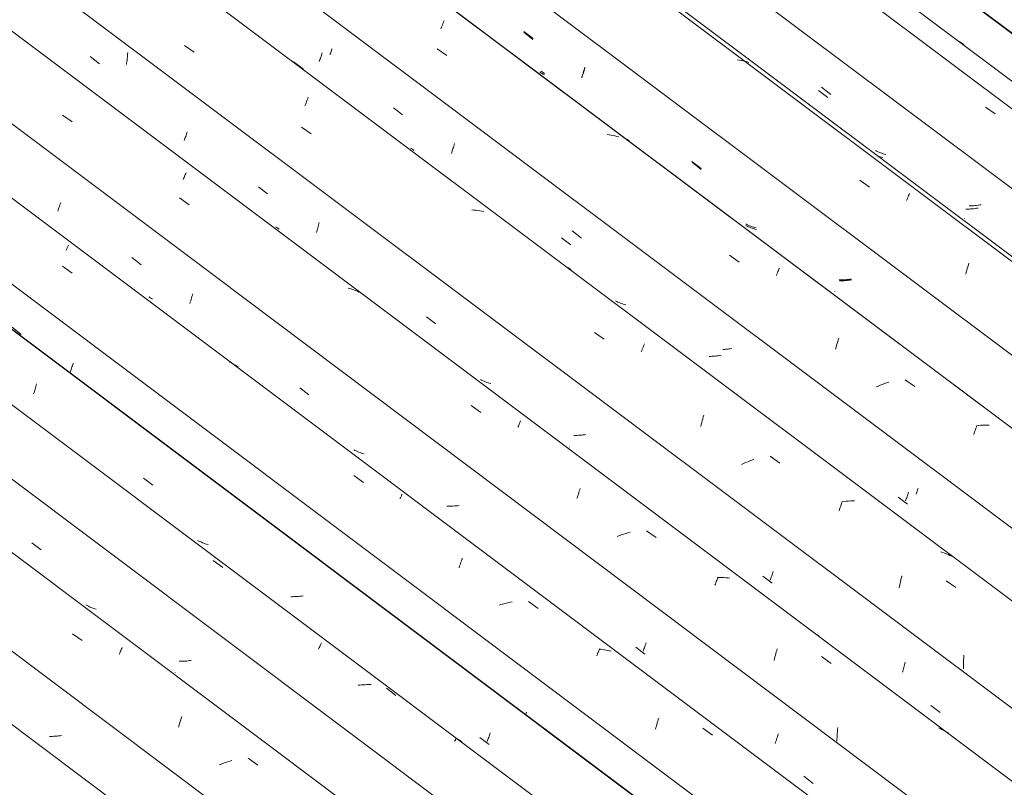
# Model space of a CAD drawing. Header units: millimetres. Extents: x 6528 to 21779, y 617 to 11154.
# Tile 62 of 106: x 15160 to 16143, y 5868 to 6635. Entities that reach past the tile are written whole.
import ezdxf

# ---------------------------------------------------------------- set-up
doc = ezdxf.new("R2010")
doc.units = ezdxf.units.MM
doc.layers.add('A-GLAZ-CWMG', color=7, linetype='Continuous', lineweight=5)

# ---------------------------------------------------------------- blocks, each defined once
blk = doc.blocks.new('FP_63-ISO_02')
at = {"layer": 'A-GLAZ-CWMG', "color": 9, "true_color": 0xc0c0c0}
for p, q in [((15152.4, 6327.57), (15161.62, 6320.41)), ((15210.35, 6281.9), (15210.73, 6283.02)), ((15210.73, 6283.02), (15211.1, 6284.17)), ((15211.1, 6284.17), (15211.47, 6285.35)), ((15211.47, 6285.35), (15211.84, 6286.56)), ((15211.84, 6286.56), (15212.2, 6287.8)), ((15212.2, 6287.8), (15212.56, 6289.05)), ((15212.56, 6289.05), (15212.92, 6290.34)), ((15212.92, 6290.34), (15213.26, 6291.64)), ((15665.34, 5940.64), (15665.73, 5941.81)), ((15665.73, 5941.81), (15666.11, 5943))]:
    blk.add_line(p, q, dxfattribs=at)
blk = doc.blocks.new('FP_64-ISO_02')
at = {"layer": 'A-GLAZ-CWMG'}
blk.add_line((17055.9, 5027.73), (13731.04, 7523.22), dxfattribs=at)
at = {"layer": 'A-GLAZ-CWMG', "color": 9, "true_color": 0xc0c0c0}
for p, q in [((15206.41, 6404.39), (15206.8, 6405.26)), ((15206.8, 6405.26), (15207.17, 6406.08)), ((15207.17, 6406.08), (15207.53, 6406.86)), ((15207.53, 6406.86), (15207.88, 6407.6)), ((15207.88, 6407.6), (15208.2, 6408.29)), ((15208.2, 6408.29), (15208.51, 6408.94)), ((15208.51, 6408.94), (15208.8, 6409.55)), ((15202.81, 6388.41), (15212.41, 6381.53)), ((15371.06, 6291.92), (15369.59, 6292.64)), ((15372.51, 6291.16), (15371.06, 6291.92)), ((15373.93, 6290.35), (15372.51, 6291.16)), ((15375.32, 6289.5), (15373.93, 6290.35)), ((15376.68, 6288.6), (15375.32, 6289.5)), ((15378.01, 6287.66), (15376.68, 6288.6)), ((15493.56, 6179.41), (15503.15, 6172.49)), ((15539.67, 6156.21), (15540.04, 6157)), ((15540.04, 6157), (15540.38, 6157.75)), ((15540.38, 6157.75), (15540.71, 6158.46)), ((15540.71, 6158.46), (15541.03, 6159.12)), ((15541.03, 6159.12), (15541.32, 6159.74)), ((15541.32, 6159.74), (15541.59, 6160.32)), ((15541.59, 6160.32), (15541.84, 6160.85)), ((15601.09, 6094.05), (15601.57, 6095.31)), ((15601.57, 6095.31), (15602.04, 6096.53)), ((15598.67, 6087.2), (15599.15, 6088.64)), ((15599.15, 6088.64), (15599.64, 6090.04)), ((15599.64, 6090.04), (15600.12, 6091.41)), ((15600.12, 6091.41), (15600.6, 6092.75)), ((15600.6, 6092.75), (15601.09, 6094.05)), ((15640.54, 6050.35), (15638.7, 6049.77)), ((15642.38, 6050.91), (15640.54, 6050.35)), ((15644.23, 6051.42), (15642.38, 6050.91)), ((15646.08, 6051.91), (15644.23, 6051.42)), ((15647.93, 6052.36), (15646.08, 6051.91)), ((15649.78, 6052.77), (15647.93, 6052.36)), ((15651.64, 6053.15), (15649.78, 6052.77)), ((15667.92, 6053.43), (15677.51, 6046.48)), ((15736.09, 5999.2), (15736.55, 6000.3)), ((15736.55, 6000.3), (15737, 6001.36)), ((15737, 6001.36), (15737.43, 6002.38)), ((15737.43, 6002.38), (15737.86, 6003.36)), ((15737.86, 6003.36), (15738.27, 6004.3)), ((15738.27, 6004.3), (15738.67, 6005.2)), ((15740.38, 6005.74), (15738.63, 6005.91)), ((15738.67, 6005.2), (15739.06, 6006.05)), ((15742.11, 6005.53), (15740.38, 6005.74)), ((15743.82, 6005.27), (15742.11, 6005.53)), ((15745.51, 6004.97), (15743.82, 6005.27)), ((15747.18, 6004.62), (15745.51, 6004.97)), ((15748.84, 6004.22), (15747.18, 6004.62)), ((15750.47, 6003.78), (15748.84, 6004.22)), ((15795.23, 5927.4), (15795.68, 5929.03)), ((15795.68, 5929.03), (15796.13, 5930.63)), ((15796.13, 5930.63), (15796.59, 5932.21)), ((15796.59, 5932.21), (15797.06, 5933.75)), ((15797.06, 5933.75), (15797.53, 5935.27)), ((15797.53, 5935.27), (15798.01, 5936.75)), ((15794.8, 5925.74), (15795.23, 5927.4)), ((15842.18, 5926.98), (15851.76, 5920.01))]:
    blk.add_line(p, q, dxfattribs=at)
blk = doc.blocks.new('FP_65-ISO_02')
at = {"layer": 'A-GLAZ-CWMG', "color": 9, "true_color": 0xc0c0c0}
for p, q in [((15199.66, 6448.2), (15200.1, 6449.46)), ((15200.1, 6449.46), (15200.53, 6450.75)), ((15200.53, 6450.75), (15200.96, 6452.08)), ((15197.96, 6443.56), (15198.38, 6444.66)), ((15198.38, 6444.66), (15198.8, 6445.8)), ((15198.8, 6445.8), (15199.23, 6446.98)), ((15199.23, 6446.98), (15199.66, 6448.2)), ((15271.93, 6397.06), (15281.15, 6389.9)), ((15332.4, 6359.55), (15332.81, 6361.03)), ((15290.37, 6357.03), (15289.23, 6357.83)), ((15291.52, 6356.26), (15290.37, 6357.03)), ((15292.7, 6355.52), (15291.52, 6356.26)), ((15329.85, 6351.38), (15330.29, 6352.66)), ((15330.29, 6352.66), (15330.72, 6353.97)), ((15330.72, 6353.97), (15331.15, 6355.32)), ((15331.15, 6355.32), (15331.57, 6356.7)), ((15331.57, 6356.7), (15331.99, 6358.11)), ((15331.99, 6358.11), (15332.4, 6359.55)), ((15439.61, 6267.09), (15448.83, 6259.95)), ((15494.7, 6204.49), (15493.47, 6205.15)), ((15495.95, 6203.87), (15494.7, 6204.49)), ((15497.22, 6203.29), (15495.95, 6203.87)), ((15498.51, 6202.73), (15497.22, 6203.29)), ((15499.82, 6202.21), (15498.51, 6202.73)), ((15501.15, 6201.73), (15499.82, 6202.21)), ((15502.49, 6201.28), (15501.15, 6201.73)), ((15503.85, 6200.86), (15502.49, 6201.28)), ((15588.04, 6148.64), (15586.53, 6148.66)), ((15589.55, 6148.66), (15588.04, 6148.64)), ((15591.06, 6148.71), (15589.55, 6148.66)), ((15592.58, 6148.78), (15591.06, 6148.71)), ((15594.11, 6148.89), (15592.58, 6148.78)), ((15595.64, 6149.02), (15594.11, 6148.89)), ((15597.17, 6149.18), (15595.64, 6149.02)), ((15598.7, 6149.37), (15597.17, 6149.18)), ((15582.44, 6137.77), (15582.41, 6137.86)), ((15775.04, 6007.94), (15784.27, 6000.83)), ((15783.27, 6006.16), (15783.7, 6007.31)), ((15783.7, 6007.31), (15784.13, 6008.5)), ((15784.13, 6008.5), (15784.56, 6009.74)), ((15784.56, 6009.74), (15784.99, 6011)), ((15784.99, 6011), (15785.42, 6012.31)), ((15782.43, 6003.97), (15782.85, 6005.04)), ((15782.85, 6005.04), (15783.27, 6006.16)), ((15916.04, 5916.89), (15916.46, 5918.28)), ((15916.46, 5918.28), (15916.88, 5919.71)), ((15916.88, 5919.71), (15917.29, 5921.16)), ((15914.32, 5911.67), (15914.75, 5912.92)), ((15914.75, 5912.92), (15915.18, 5914.21)), ((15915.18, 5914.21), (15915.61, 5915.53)), ((15915.61, 5915.53), (15916.04, 5916.89)), ((15942.83, 5878.78), (15952.06, 5871.68))]:
    blk.add_line(p, q, dxfattribs=at)
blk = doc.blocks.new('FP_66-ISO_02')
at = {"layer": 'A-GLAZ-CWMG'}
blk.add_line((17180.28, 5101.02), (13731.04, 7689.87), dxfattribs=at)
at = {"layer": 'A-GLAZ-CWMG', "color": 9, "true_color": 0xc0c0c0}
for p, q in [((15202.88, 6539.51), (15212.49, 6532.69)), ((15324.53, 6478.29), (15324.95, 6479.27)), ((15324.95, 6479.27), (15325.36, 6480.2)), ((15325.36, 6480.2), (15325.76, 6481.09)), ((15325.76, 6481.09), (15326.14, 6481.95)), ((15323.22, 6475.14), (15323.67, 6476.23)), ((15323.67, 6476.23), (15324.11, 6477.28)), ((15324.11, 6477.28), (15324.53, 6478.29)), ((15319.43, 6456.82), (15329.05, 6449.99)), ((15489.9, 6366.14), (15488.01, 6366.68)), ((15491.76, 6365.55), (15489.9, 6366.14)), ((15493.58, 6364.89), (15491.76, 6365.55)), ((15495.38, 6364.18), (15493.58, 6364.89)), ((15497.14, 6363.41), (15495.38, 6364.18)), ((15498.86, 6362.58), (15497.14, 6363.41)), ((15610.91, 6249.28), (15620.53, 6242.41)), ((15659.43, 6232.3), (15659.79, 6233.1)), ((15659.79, 6233.1), (15660.13, 6233.85)), ((15657.42, 6227.72), (15657.85, 6228.71)), ((15657.85, 6228.71), (15658.26, 6229.67)), ((15658.26, 6229.67), (15658.66, 6230.58)), ((15658.66, 6230.58), (15659.05, 6231.46)), ((15659.05, 6231.46), (15659.43, 6232.3)), ((15718.72, 6163.68), (15719.19, 6165.09)), ((15719.19, 6165.09), (15719.67, 6166.46)), ((15716.37, 6156.22), (15716.83, 6157.77)), ((15716.83, 6157.77), (15717.29, 6159.29)), ((15717.29, 6159.29), (15717.76, 6160.79)), ((15717.76, 6160.79), (15718.24, 6162.25)), ((15718.24, 6162.25), (15718.72, 6163.68)), ((15758.73, 6119.28), (15756.62, 6118.49)), ((15760.84, 6120.04), (15758.73, 6119.28)), ((15762.97, 6120.75), (15760.84, 6120.04)), ((15765.11, 6121.43), (15762.97, 6120.75)), ((15767.26, 6122.07), (15765.11, 6121.43)), ((15769.42, 6122.66), (15767.26, 6122.07)), ((15785.79, 6124.14), (15795.41, 6117.24)), ((15855.96, 6074.48), (15856.41, 6075.59)), ((15856.41, 6075.59), (15856.86, 6076.66)), ((15858.94, 6077.5), (15856.84, 6077.48)), ((15856.86, 6076.66), (15857.29, 6077.69)), ((15861.03, 6077.46), (15858.94, 6077.5)), ((15863.1, 6077.36), (15861.03, 6077.46)), ((15865.14, 6077.21), (15863.1, 6077.36)), ((15867.17, 6077.01), (15865.14, 6077.21)), ((15869.18, 6076.74), (15867.17, 6077.01)), ((15854.1, 6069.68), (15854.57, 6070.93)), ((15854.57, 6070.93), (15855.04, 6072.15)), ((15855.04, 6072.15), (15855.51, 6073.33)), ((15855.51, 6073.33), (15855.96, 6074.48)), ((15955.07, 6020.82), (15953.42, 6021.77)), ((15956.68, 6019.82), (15955.07, 6020.82)), ((15958.26, 6018.77), (15956.68, 6019.82)), ((15913.63, 5996.33), (15914.04, 5998.03)), ((15914.04, 5998.03), (15914.46, 5999.71)), ((15914.46, 5999.71), (15914.89, 6001.37)), ((15914.89, 6001.37), (15915.33, 6003)), ((15915.33, 6003), (15915.78, 6004.6)), ((15915.78, 6004.6), (15916.23, 6006.18)), ((15960.61, 5998.48), (15970.22, 5991.56)), ((15913.24, 5994.61), (15913.63, 5996.33)), ((15976.04, 5917.87), (15976.16, 5919.78)), ((15976.16, 5919.78), (15976.31, 5921.69)), ((15976.31, 5921.69), (15976.48, 5923.6)), ((15976.48, 5923.6), (15976.67, 5925.49)), ((15976.67, 5925.49), (15976.89, 5927.38)), ((16079.05, 5926.52), (16077.28, 5927.27)), ((16080.78, 5925.7), (16079.05, 5926.52)), ((16082.48, 5924.83), (16080.78, 5925.7)), ((16084.14, 5923.89), (16082.48, 5924.83)), ((16085.76, 5922.9), (16084.14, 5923.89)), ((16087.35, 5921.86), (16085.76, 5922.9)), ((15975.87, 5914.02), (15975.95, 5915.95)), ((15975.95, 5915.95), (15976.04, 5917.87))]:
    blk.add_line(p, q, dxfattribs=at)
blk = doc.blocks.new('FP_67-ISO_02')
at = {"layer": 'A-GLAZ-CWMG', "color": 9, "true_color": 0xc0c0c0}
for p, q in [((15230.39, 6597.95), (15239.62, 6590.79)), ((15267.32, 6595.9), (15267.48, 6597.42)), ((15267.48, 6597.42), (15267.62, 6598.94)), ((15267.62, 6598.94), (15267.74, 6600.48)), ((15267.74, 6600.48), (15267.84, 6602.02)), ((15266.51, 6589.92), (15266.74, 6591.4)), ((15266.74, 6591.4), (15266.95, 6592.89)), ((15266.95, 6592.89), (15267.15, 6594.39)), ((15267.15, 6594.39), (15267.32, 6595.9)), ((15325.36, 6517.16), (15325.73, 6518.23)), ((15325.73, 6518.23), (15326.11, 6519.34)), ((15326.11, 6519.34), (15326.48, 6520.47)), ((15326.48, 6520.47), (15326.85, 6521.63)), ((15326.85, 6521.63), (15327.22, 6522.82)), ((15324.25, 6514.11), (15324.62, 6515.1)), ((15324.62, 6515.1), (15324.99, 6516.11)), ((15324.99, 6516.11), (15325.36, 6517.16)), ((15398.27, 6467.83), (15407.51, 6460.67)), ((15458.11, 6428.13), (15458.46, 6429.4)), ((15458.46, 6429.4), (15458.81, 6430.7)), ((15458.81, 6430.7), (15459.15, 6432.01)), ((15416.67, 6427.15), (15415.54, 6427.94)), ((15417.83, 6426.39), (15416.67, 6427.15)), ((15419.01, 6425.67), (15417.83, 6426.39)), ((15456.27, 6422.15), (15456.64, 6423.29)), ((15456.64, 6423.29), (15457.01, 6424.46)), ((15457.01, 6424.46), (15457.38, 6425.66)), ((15457.38, 6425.66), (15457.75, 6426.88)), ((15457.75, 6426.88), (15458.11, 6428.13)), ((15566.14, 6337.91), (15575.38, 6330.77)), ((15621.17, 6274.63), (15619.93, 6275.26)), ((15622.43, 6274.03), (15621.17, 6274.63)), ((15623.71, 6273.47), (15622.43, 6274.03)), ((15625.01, 6272.94), (15623.71, 6273.47)), ((15626.33, 6272.44), (15625.01, 6272.94)), ((15627.66, 6271.98), (15626.33, 6272.44)), ((15629.02, 6271.56), (15627.66, 6271.98)), ((15630.39, 6271.16), (15629.02, 6271.56)), ((15714.72, 6219.36), (15713.21, 6219.34)), ((15716.24, 6219.42), (15714.72, 6219.36)), ((15717.76, 6219.5), (15716.24, 6219.42)), ((15719.28, 6219.61), (15717.76, 6219.5)), ((15720.8, 6219.75), (15719.28, 6219.61)), ((15722.33, 6219.92), (15720.8, 6219.75)), ((15723.86, 6220.12), (15722.33, 6219.92)), ((15725.39, 6220.34), (15723.86, 6220.12)), ((15708.91, 6207.78), (15708.9, 6207.88)), ((15708.95, 6207.71), (15708.91, 6207.78)), ((15901.91, 6078.75), (15911.15, 6071.63)), ((15909.32, 6074.84), (15909.68, 6075.82)), ((15909.68, 6075.82), (15910.05, 6076.83)), ((15910.05, 6076.83), (15910.43, 6077.87)), ((15910.43, 6077.87), (15910.8, 6078.94)), ((15910.8, 6078.94), (15911.17, 6080.04)), ((15911.17, 6080.04), (15911.55, 6081.17)), ((15911.55, 6081.17), (15911.92, 6082.33)), ((15911.92, 6082.33), (15912.29, 6083.51)), ((16042.45, 5986.35), (16042.81, 5987.57)), ((16042.81, 5987.57), (16043.17, 5988.82)), ((16043.17, 5988.82), (16043.53, 5990.09)), ((16043.53, 5990.09), (16043.88, 5991.38)), ((16043.88, 5991.38), (16044.22, 5992.69)), ((16041.33, 5982.86), (16041.71, 5983.99)), ((16041.71, 5983.99), (16042.08, 5985.16)), ((16042.08, 5985.16), (16042.45, 5986.35)), ((16069.85, 5949.54), (16079.09, 5942.44))]:
    blk.add_line(p, q, dxfattribs=at)
blk = doc.blocks.new('FP_68-ISO_02')
at = {"layer": 'A-GLAZ-CWMG'}
blk.add_line((17314.28, 5180.68), (13731.04, 7870.1), dxfattribs=at)
at = {"layer": 'A-GLAZ-CWMG', "color": 9, "true_color": 0xc0c0c0}
for p, q in [((15324.5, 6609.19), (15334.14, 6602.45)), ((15433.43, 6592.84), (15442.97, 6585.71)), ((15447.53, 6556.14), (15448.06, 6557.52)), ((15444.81, 6548.6), (15445.35, 6550.19)), ((15445.35, 6550.19), (15445.9, 6551.74)), ((15445.9, 6551.74), (15446.45, 6553.25)), ((15446.45, 6553.25), (15446.99, 6554.72)), ((15446.99, 6554.72), (15447.53, 6556.14)), ((15441.34, 6527.45), (15450.99, 6520.7)), ((15613.35, 6444.66), (15611.3, 6444.77)), ((15615.39, 6444.48), (15613.35, 6444.66)), ((15617.4, 6444.26), (15615.39, 6444.48)), ((15619.4, 6443.98), (15617.4, 6444.26)), ((15621.38, 6443.65), (15619.4, 6443.98)), ((15623.33, 6443.26), (15621.38, 6443.65)), ((15656.11, 6425.74), (15656.06, 6425.84)), ((15708.74, 6386.19), (15707.15, 6387.21)), ((15710.3, 6385.12), (15708.74, 6386.19)), ((15733.8, 6322.28), (15743.46, 6315.49)), ((15780.56, 6302.84), (15781.1, 6304.3)), ((15781.1, 6304.3), (15781.64, 6305.71)), ((15781.64, 6305.71), (15782.17, 6307.08)), ((15782.17, 6307.08), (15782.69, 6308.41)), ((15782.69, 6308.41), (15783.2, 6309.68)), ((15783.2, 6309.68), (15783.7, 6310.91)), ((15841, 6232.31), (15841.5, 6234.22)), ((15841.5, 6234.22), (15842.01, 6236.09)), ((15842.01, 6236.09), (15842.53, 6237.93)), ((15842.53, 6237.93), (15843.06, 6239.74)), ((15840.03, 6228.41), (15840.51, 6230.37)), ((15840.51, 6230.37), (15841, 6232.31)), ((15888.94, 6193.96), (15886.85, 6193.12)), ((15891.03, 6194.77), (15888.94, 6193.96)), ((15893.14, 6195.55), (15891.03, 6194.77)), ((15909.42, 6198.52), (15919.08, 6191.69)), ((15882.74, 6191.35), (15880.7, 6190.42)), ((15884.79, 6192.25), (15882.74, 6191.35)), ((15886.85, 6193.12), (15884.79, 6192.25)), ((15991.52, 6154.08), (15989.41, 6153.97)), ((15993.63, 6154.14), (15991.52, 6154.08)), ((15978.04, 6143.91), (15978.59, 6145.58)), ((15978.59, 6145.58), (15979.13, 6147.22)), ((15979.13, 6147.22), (15979.68, 6148.82)), ((15979.68, 6148.82), (15980.23, 6150.38)), ((15980.23, 6150.38), (15980.78, 6151.89)), ((15980.78, 6151.89), (15981.32, 6153.37)), ((15983, 6153.36), (15980.85, 6153.06)), ((15985.15, 6153.61), (15983, 6153.36)), ((15987.28, 6153.82), (15985.15, 6153.61)), ((15989.41, 6153.97), (15987.28, 6153.82)), ((16081.63, 6102.39), (16079.76, 6102.96)), ((16083.46, 6101.77), (16081.63, 6102.39)), ((16085.27, 6101.09), (16083.46, 6101.77)), ((16087.05, 6100.36), (16085.27, 6101.09)), ((16088.79, 6099.57), (16087.05, 6100.36)), ((16090.5, 6098.73), (16088.79, 6099.57)), ((16039.82, 6075.28), (16040.27, 6077.28)), ((16040.27, 6077.28), (16040.75, 6079.26)), ((16038.16, 6067.02), (16038.55, 6069.12)), ((16038.55, 6069.12), (16038.95, 6071.19)), ((16038.95, 6071.19), (16039.38, 6073.25)), ((16039.38, 6073.25), (16039.82, 6075.28)), ((16085.06, 6074.18), (16094.72, 6067.32)), ((16102.45, 5995.22), (16102.58, 5997.46)), ((16102.58, 5997.46), (16102.74, 5999.68)), ((16102.24, 5988.49), (16102.28, 5990.73)), ((16102.24, 5986.24), (16102.24, 5988.49)), ((16102.28, 5990.73), (16102.35, 5992.98)), ((16102.35, 5992.98), (16102.45, 5995.22))]:
    blk.add_line(p, q, dxfattribs=at)
blk = doc.blocks.new('FP_69-ISO_02')
at = {"layer": 'A-GLAZ-CWMG', "color": 9, "true_color": 0xc0c0c0}
for p, q in [((15460.17, 6596.1), (15460.54, 6597.19)), ((15460.54, 6597.19), (15460.91, 6598.31)), ((15460.91, 6598.31), (15461.28, 6599.45)), ((15461.28, 6599.45), (15461.65, 6600.63)), ((15461.65, 6600.63), (15462.02, 6601.83)), ((15459.06, 6593.01), (15459.43, 6594.01)), ((15459.43, 6594.01), (15459.8, 6595.04)), ((15459.8, 6595.04), (15460.17, 6596.1)), ((15533.11, 6546.85), (15542.35, 6539.7)), ((15592.96, 6507.24), (15593.31, 6508.53)), ((15593.31, 6508.53), (15593.65, 6509.84)), ((15593.65, 6509.84), (15593.98, 6511.17)), ((15551.46, 6505.75), (15550.32, 6506.53)), ((15552.62, 6505), (15551.46, 6505.75)), ((15553.81, 6504.28), (15552.62, 6505)), ((15591.15, 6501.18), (15591.52, 6502.34)), ((15591.52, 6502.34), (15591.88, 6503.53)), ((15591.88, 6503.53), (15592.25, 6504.74)), ((15592.25, 6504.74), (15592.61, 6505.98)), ((15592.61, 6505.98), (15592.96, 6507.24)), ((15701.09, 6416.96), (15710.33, 6409.82)), ((15756.06, 6353.25), (15754.81, 6353.87)), ((15757.33, 6352.67), (15756.06, 6353.25)), ((15758.62, 6352.12), (15757.33, 6352.67)), ((15759.92, 6351.61), (15758.62, 6352.12)), ((15761.25, 6351.13), (15759.92, 6351.61)), ((15762.59, 6350.69), (15761.25, 6351.13)), ((15763.96, 6350.28), (15762.59, 6350.69)), ((15765.33, 6349.9), (15763.96, 6350.28)), ((15849.76, 6298.37), (15848.25, 6298.33)), ((15851.28, 6298.44), (15849.76, 6298.37)), ((15852.8, 6298.55), (15851.28, 6298.44)), ((15854.32, 6298.68), (15852.8, 6298.55)), ((15855.85, 6298.84), (15854.32, 6298.68)), ((15857.37, 6299.03), (15855.85, 6298.84)), ((15858.9, 6299.25), (15857.37, 6299.03)), ((15860.43, 6299.5), (15858.9, 6299.25)), ((15843.8, 6286.31), (15843.8, 6286.43)), ((15843.83, 6286.23), (15843.8, 6286.31)), ((16037.06, 6157.81), (16046.3, 6150.7)), ((16044.48, 6153.94), (16044.84, 6154.94)), ((16044.84, 6154.94), (16045.21, 6155.98)), ((16045.21, 6155.98), (16045.58, 6157.05)), ((16045.58, 6157.05), (16045.95, 6158.15)), ((16045.95, 6158.15), (16046.33, 6159.27)), ((16046.33, 6159.27), (16046.7, 6160.42)), ((16046.7, 6160.42), (16047.06, 6161.61)), ((16047.06, 6161.61), (16047.43, 6162.81))]:
    blk.add_line(p, q, dxfattribs=at)
blk = doc.blocks.new('FP_70-ISO_02')
at = {"layer": 'A-GLAZ-CWMG'}
blk.add_line((17444.84, 5255.08), (13745.19, 8031.87), dxfattribs=at)
at = {"layer": 'A-GLAZ-CWMG', "color": 9, "true_color": 0xc0c0c0}
for p, q in [((15580.62, 6625.85), (15581.17, 6627.32)), ((15581.17, 6627.32), (15581.71, 6628.74)), ((15581.71, 6628.74), (15582.24, 6630.12)), ((15582.24, 6630.12), (15582.77, 6631.45)), ((15582.77, 6631.45), (15583.29, 6632.73)), ((15583.29, 6632.73), (15583.8, 6633.96)), ((15576.93, 6605.76), (15586.56, 6598.97)), ((15748.44, 6519.87), (15746.44, 6520.15)), ((15750.42, 6519.53), (15748.44, 6519.87)), ((15752.37, 6519.14), (15750.42, 6519.53)), ((15754.3, 6518.69), (15752.37, 6519.14)), ((15756.2, 6518.19), (15754.3, 6518.69)), ((15758.07, 6517.63), (15756.2, 6518.19)), ((15868.84, 6399.46), (15878.48, 6392.64)), ((15915.53, 6379.23), (15916.06, 6380.58)), ((15916.06, 6380.58), (15916.59, 6381.88)), ((15916.59, 6381.88), (15917.1, 6383.13)), ((15917.1, 6383.13), (15917.6, 6384.33)), ((15917.6, 6384.33), (15918.09, 6385.49)), ((15918.09, 6385.49), (15918.56, 6386.59)), ((15975.68, 6309.56), (15976.2, 6311.4)), ((15976.2, 6311.4), (15976.74, 6313.21)), ((15976.74, 6313.21), (15977.28, 6314.99)), ((15977.28, 6314.99), (15977.82, 6316.72)), ((15974.66, 6305.76), (15975.16, 6307.68)), ((15975.16, 6307.68), (15975.68, 6309.56)), ((16027.72, 6272.62), (16025.59, 6271.9)), ((16044.07, 6275.07), (16053.7, 6268.21)), ((16017.19, 6268.7), (16015.13, 6267.82)), ((16019.27, 6269.55), (16017.19, 6268.7)), ((16021.36, 6270.37), (16019.27, 6269.55)), ((16023.47, 6271.15), (16021.36, 6270.37)), ((16025.59, 6271.9), (16023.47, 6271.15)), ((16113.05, 6222.05), (16113.61, 6223.61)), ((16113.61, 6223.61), (16114.16, 6225.13)), ((16114.16, 6225.13), (16114.71, 6226.6)), ((16114.71, 6226.6), (16115.25, 6228.03)), ((16115.25, 6228.03), (16115.79, 6229.41)), ((16117.46, 6229.34), (16115.33, 6229.14)), ((16119.59, 6229.49), (16117.46, 6229.34)), ((16121.71, 6229.59), (16119.59, 6229.49)), ((16123.82, 6229.64), (16121.71, 6229.59)), ((16125.91, 6229.64), (16123.82, 6229.64)), ((16127.98, 6229.58), (16125.91, 6229.64)), ((16112.5, 6220.45), (16113.05, 6222.05))]:
    blk.add_line(p, q, dxfattribs=at)
blk = doc.blocks.new('FP_71-ISO_02')
at = {"layer": 'A-GLAZ-CWMG', "color": 9, "true_color": 0xc0c0c0}
for p, q in [((15663.25, 6622.27), (15672.49, 6615.12)), ((15680.41, 6581.82), (15679.29, 6582.63)), ((15681.55, 6581.04), (15680.41, 6581.82)), ((15682.72, 6580.3), (15681.55, 6581.04)), ((15683.91, 6579.59), (15682.72, 6580.3)), ((15721.29, 6576.61), (15721.66, 6577.77)), ((15721.66, 6577.77), (15722.03, 6578.95)), ((15722.03, 6578.95), (15722.39, 6580.17)), ((15722.39, 6580.17), (15722.75, 6581.41)), ((15722.75, 6581.41), (15723.1, 6582.67)), ((15723.1, 6582.67), (15723.45, 6583.96)), ((15723.45, 6583.96), (15723.79, 6585.27)), ((15723.79, 6585.27), (15724.12, 6586.6)), ((15831.25, 6492.39), (15840.49, 6485.26)), ((15886.19, 6428.57), (15884.94, 6429.18)), ((15887.46, 6427.99), (15886.19, 6428.57)), ((15888.75, 6427.45), (15887.46, 6427.99)), ((15890.06, 6426.94), (15888.75, 6427.45)), ((15891.39, 6426.47), (15890.06, 6426.94)), ((15892.74, 6426.03), (15891.39, 6426.47)), ((15894.1, 6425.63), (15892.74, 6426.03)), ((15895.48, 6425.26), (15894.1, 6425.63)), ((15979.94, 6373.79), (15978.43, 6373.75)), ((15981.46, 6373.87), (15979.94, 6373.79)), ((15982.98, 6373.98), (15981.46, 6373.87)), ((15984.5, 6374.12), (15982.98, 6373.98)), ((15986.03, 6374.28), (15984.5, 6374.12)), ((15987.55, 6374.48), (15986.03, 6374.28)), ((15989.08, 6374.7), (15987.55, 6374.48)), ((15990.61, 6374.95), (15989.08, 6374.7)), ((15973.92, 6361.59), (15973.92, 6361.72)), ((15973.94, 6361.5), (15973.92, 6361.59))]:
    blk.add_line(p, q, dxfattribs=at)
blk = doc.blocks.new('FP_72-ISO_02')
at = {"layer": 'A-GLAZ-CWMG'}
blk.add_line((17574.3, 5329.67), (13328.06, 8516.71), dxfattribs=at)
at = {"layer": 'A-GLAZ-CWMG', "color": 9, "true_color": 0xc0c0c0}
for p, q in [((15878.49, 6594.52), (15876.5, 6594.82)), ((15880.46, 6594.16), (15878.49, 6594.52)), ((15882.4, 6593.74), (15880.46, 6594.16)), ((15884.32, 6593.27), (15882.4, 6593.74)), ((15886.21, 6592.74), (15884.32, 6593.27)), ((15888.07, 6592.16), (15886.21, 6592.74)), ((15998.84, 6474.34), (16008.47, 6467.5)), ((16047.07, 6457.87), (16047.57, 6459.06)), ((16047.57, 6459.06), (16048.06, 6460.2)), ((16048.06, 6460.2), (16048.53, 6461.29)), ((16045.51, 6454), (16046.04, 6455.34)), ((16046.04, 6455.34), (16046.56, 6456.63)), ((16046.56, 6456.63), (16047.07, 6457.87)), ((16107.2, 6389.81), (16107.75, 6391.54)), ((16104.57, 6380.61), (16105.07, 6382.52)), ((16105.07, 6382.52), (16105.59, 6384.39)), ((16105.59, 6384.39), (16106.12, 6386.23)), ((16106.12, 6386.23), (16106.66, 6388.04)), ((16106.66, 6388.04), (16107.2, 6389.81))]:
    blk.add_line(p, q, dxfattribs=at)
blk = doc.blocks.new('FP_73-ISO_02')
at = {"layer": 'A-GLAZ-CWMG', "color": 9, "true_color": 0xc0c0c0}
for p, q in [((15960.66, 6567.35), (15969.9, 6560.21)), ((16015.58, 6503.46), (16014.32, 6504.07)), ((16016.85, 6502.89), (16015.58, 6503.46)), ((16018.14, 6502.35), (16016.85, 6502.89)), ((16019.46, 6501.85), (16018.14, 6502.35)), ((16020.79, 6501.38), (16019.46, 6501.85)), ((16022.14, 6500.95), (16020.79, 6501.38)), ((16023.5, 6500.55), (16022.14, 6500.95)), ((16024.88, 6500.18), (16023.5, 6500.55)), ((16113.93, 6449.08), (16112.4, 6448.94)), ((16115.45, 6449.25), (16113.93, 6449.08)), ((16116.98, 6449.45), (16115.45, 6449.25)), ((16118.51, 6449.67), (16116.98, 6449.45)), ((16120.03, 6449.92), (16118.51, 6449.67)), ((16109.36, 6448.75), (16107.85, 6448.7)), ((16110.88, 6448.83), (16109.36, 6448.75)), ((16112.4, 6448.94), (16110.88, 6448.83)), ((16103.29, 6436.46), (16103.29, 6436.59)), ((16103.31, 6436.37), (16103.29, 6436.46)), ((16103.36, 6436.3), (16103.31, 6436.37))]:
    blk.add_line(p, q, dxfattribs=at)
blk = doc.blocks.new('FP_74-ISO_02')
at = {"layer": 'A-GLAZ-CWMG'}
blk.add_line((17686.87, 5392.8), (13328.06, 8664.33), dxfattribs=at)
blk = doc.blocks.new('Rectangular Mullion - Telha Fibrocimento - Ondulada-1908998-ISO_02')
at = {"layer": 'A-GLAZ-CWMG'}
for p, q in [((17749.22, 5421.66), (13328.06, 8739.99)), ((17747.01, 5422.93), (13328.06, 8739.59)), ((17505.54, 5282.6), (13328.06, 8418.03)), ((17375.49, 5207.34), (13731.04, 7942.7)), ((17241, 5128.27), (13731.04, 7762.69)), ((17115.22, 5057.34), (13731.04, 7597.35)), ((16995.01, 4987.33), (13841.13, 7354.49))]:
    blk.add_line(p, q, dxfattribs=at)
for name in ['FP_72-ISO_02', 'FP_74-ISO_02', 'FP_70-ISO_02', 'FP_73-ISO_02', 'FP_68-ISO_02', 'FP_71-ISO_02', 'FP_69-ISO_02', 'FP_67-ISO_02', 'FP_63-ISO_02', 'FP_66-ISO_02', 'FP_64-ISO_02', 'FP_65-ISO_02']:
    blk.add_blockref(name, (0, 0), dxfattribs=at)
blk = doc.blocks.new('FP_83-ISO_02')
at = {"layer": 'A-GLAZ-CWMG', "color": 9, "true_color": 0xc0c0c0}
for p, q in [((15469.8, 6600.01), (15470.17, 6601)), ((15470.17, 6601), (15470.54, 6602.01)), ((15470.54, 6602.01), (15470.91, 6603.06)), ((15470.91, 6603.06), (15471.28, 6604.13)), ((15471.28, 6604.13), (15471.66, 6605.24)), ((15471.66, 6605.24), (15471.83, 6605.77)), ((15711.71, 6423.82), (15720.94, 6416.68)), ((15863.65, 6305.43), (15862.19, 6305.35)), ((15865.11, 6305.55), (15863.65, 6305.43)), ((15866.57, 6305.69), (15865.11, 6305.55)), ((15868.04, 6305.86), (15866.57, 6305.69)), ((15869.5, 6306.05), (15868.04, 6305.86)), ((15870.97, 6306.27), (15869.5, 6306.05)), ((16056.02, 6163.8), (16056.39, 6164.87)), ((16056.39, 6164.87), (16056.77, 6165.98)), ((16056.77, 6165.98), (16056.97, 6166.6)), ((16054.91, 6160.76), (16055.27, 6161.74)), ((16055.27, 6161.74), (16055.64, 6162.76)), ((16055.64, 6162.76), (16056.02, 6163.8))]:
    blk.add_line(p, q, dxfattribs=at)
blk = doc.blocks.new('FP_84-ISO_02')
at = {"layer": 'A-GLAZ-CWMG'}
blk.add_line((17446.93, 5253.49), (13745.19, 8031.86), dxfattribs=at)
at = {"layer": 'A-GLAZ-CWMG', "color": 9, "true_color": 0xc0c0c0}
for p, q in [((15763.23, 6517.01), (15761.77, 6517.76)), ((15764.67, 6516.23), (15763.23, 6517.01)), ((15766.07, 6515.39), (15764.67, 6516.23)), ((15767.45, 6514.51), (15766.07, 6515.39)), ((15768.79, 6513.59), (15767.45, 6514.51))]:
    blk.add_line(p, q, dxfattribs=at)
blk = doc.blocks.new('FP_85-ISO_02')
at = {"layer": 'A-GLAZ-CWMG', "color": 9, "true_color": 0xc0c0c0}
for p, q in [((15663.33, 6623.19), (15672.56, 6616.04)), ((15723.82, 6585.78), (15724.22, 6587.27)), ((15681.63, 6582.65), (15680.49, 6583.44)), ((15682.79, 6581.9), (15681.63, 6582.65)), ((15683.98, 6581.19), (15682.79, 6581.9)), ((15721.29, 6577.52), (15721.72, 6578.81)), ((15721.72, 6578.81), (15722.15, 6580.14)), ((15722.15, 6580.14), (15722.58, 6581.5)), ((15722.58, 6581.5), (15723, 6582.9)), ((15723, 6582.9), (15723.41, 6584.32)), ((15723.41, 6584.32), (15723.82, 6585.78)), ((15831.13, 6493.26), (15840.36, 6486.12)), ((15886.1, 6430.17), (15884.86, 6430.8)), ((15887.37, 6429.57), (15886.1, 6430.17)), ((15888.65, 6429.01), (15887.37, 6429.57)), ((15889.95, 6428.48), (15888.65, 6429.01)), ((15891.27, 6427.98), (15889.95, 6428.48)), ((15892.61, 6427.52), (15891.27, 6427.98)), ((15893.97, 6427.09), (15892.61, 6427.52)), ((15895.34, 6426.69), (15893.97, 6427.09)), ((15979.65, 6374.77), (15978.14, 6374.76)), ((15981.16, 6374.81), (15979.65, 6374.77)), ((15982.68, 6374.87), (15981.16, 6374.81)), ((15984.2, 6374.97), (15982.68, 6374.87)), ((15985.73, 6375.1), (15984.2, 6374.97)), ((15987.26, 6375.25), (15985.73, 6375.1)), ((15988.79, 6375.43), (15987.26, 6375.25)), ((15990.32, 6375.64), (15988.79, 6375.43)), ((15973.81, 6363.31), (15973.8, 6363.43)), ((15973.85, 6363.23), (15973.81, 6363.31))]:
    blk.add_line(p, q, dxfattribs=at)
blk = doc.blocks.new('FP_86-ISO_02')
at = {"layer": 'A-GLAZ-CWMG'}
blk.add_line((17571.31, 5326.78), (13328.06, 8511.58), dxfattribs=at)
blk = doc.blocks.new('FP_87-ISO_02')
at = {"layer": 'A-GLAZ-CWMG', "color": 9, "true_color": 0xc0c0c0}
for p, q in [((15957.64, 6564.07), (15966.88, 6556.94)), ((16017.77, 6498.22), (16017.02, 6498.49)), ((16019.11, 6497.78), (16017.77, 6498.22)), ((16020.48, 6497.38), (16019.11, 6497.78)), ((16021.86, 6497.01), (16020.48, 6497.38)), ((16106.31, 6445.49), (16104.8, 6445.45)), ((16107.83, 6445.56), (16106.31, 6445.49)), ((16109.35, 6445.67), (16107.83, 6445.56)), ((16110.87, 6445.8), (16109.35, 6445.67)), ((16112.4, 6445.96), (16110.87, 6445.8)), ((16113.92, 6446.15), (16112.4, 6445.96)), ((16115.45, 6446.37), (16113.92, 6446.15)), ((16116.98, 6446.61), (16115.45, 6446.37))]:
    blk.add_line(p, q, dxfattribs=at)
blk = doc.blocks.new('FP_88-ISO_02')
at = {"layer": 'A-GLAZ-CWMG'}
blk.add_line((17705.32, 5406.44), (13328.06, 8691.81), dxfattribs=at)
at = {"layer": 'A-GLAZ-CWMG', "color": 9, "true_color": 0xc0c0c0}
for p, q in [((16099.58, 6612.05), (16097.98, 6613.05)), ((16101.15, 6610.99), (16099.58, 6612.05)), ((16102.69, 6609.88), (16101.15, 6610.99)), ((16124.33, 6547.55), (16133.97, 6540.75))]:
    blk.add_line(p, q, dxfattribs=at)
blk = doc.blocks.new('Rectangular Mullion - Telha Fibrocimento - Ondulada-V79-ISO_02')
at = {"layer": 'A-GLAZ-CWMG'}
blk.add_line((17632.03, 5354.04), (13328.06, 8584.4), dxfattribs=at)
for name in ['FP_88-ISO_02', 'FP_86-ISO_02', 'FP_87-ISO_02', 'FP_84-ISO_02', 'FP_85-ISO_02', 'FP_83-ISO_02']:
    blk.add_blockref(name, (0, 0), dxfattribs=at)
blk = doc.blocks.new('FP_241-ISO_02')
at = {"layer": 'A-GLAZ-CWMG'}
blk.add_line((16211.92, 5135.13), (13731.04, 6997.16), dxfattribs=at)
blk = doc.blocks.new('FP_242-ISO_02')
at = {"layer": 'A-GLAZ-CWMG', "color": 9, "true_color": 0xc0c0c0}
for p, q in [((15191.19, 5918.68), (15189.69, 5918.68)), ((15192.7, 5918.71), (15191.19, 5918.68)), ((15194.22, 5918.77), (15192.7, 5918.71)), ((15195.74, 5918.86), (15194.22, 5918.77)), ((15197.26, 5918.98), (15195.74, 5918.86)), ((15198.79, 5919.13), (15197.26, 5918.98)), ((15200.31, 5919.31), (15198.79, 5919.13)), ((15201.84, 5919.51), (15200.31, 5919.31)), ((15185.7, 5907.78), (15185.67, 5907.85))]:
    blk.add_line(p, q, dxfattribs=at)
blk = doc.blocks.new('FP_243-ISO_02')
at = {"layer": 'A-GLAZ-CWMG'}
blk.add_line((16341.38, 5209.73), (13731.04, 7168.93), dxfattribs=at)
at = {"layer": 'A-GLAZ-CWMG', "color": 9, "true_color": 0xc0c0c0}
for p, q in [((15212.68, 6021.15), (15222.33, 6014.32)), ((15261.85, 6006.48), (15262.3, 6007.52)), ((15259.38, 6000.54), (15259.9, 6001.83)), ((15259.9, 6001.83), (15260.41, 6003.07)), ((15260.41, 6003.07), (15260.9, 6004.26)), ((15260.9, 6004.26), (15261.38, 6005.4)), ((15261.38, 6005.4), (15261.85, 6006.48)), ((15321.3, 5936.89), (15321.84, 5938.57)), ((15318.64, 5927.9), (15319.16, 5929.77)), ((15319.16, 5929.77), (15319.68, 5931.6)), ((15319.68, 5931.6), (15320.21, 5933.4)), ((15320.21, 5933.4), (15320.75, 5935.16)), ((15320.75, 5935.16), (15321.3, 5936.89)), ((15361.22, 5890.99), (15359.13, 5890.15)), ((15363.31, 5891.8), (15361.22, 5890.99)), ((15365.42, 5892.58), (15363.31, 5891.8)), ((15367.55, 5893.32), (15365.42, 5892.58)), ((15369.68, 5894.03), (15367.55, 5893.32)), ((15371.82, 5894.69), (15369.68, 5894.03)), ((15388.19, 5896.76), (15397.84, 5889.9))]:
    blk.add_line(p, q, dxfattribs=at)
blk = doc.blocks.new('FP_244-ISO_02')
at = {"layer": 'A-GLAZ-CWMG', "color": 9, "true_color": 0xc0c0c0}
for p, q in [((15172.17, 6112.17), (15181.4, 6105.03)), ((15227.32, 6049.34), (15226.09, 6049.99)), ((15228.57, 6048.72), (15227.32, 6049.34)), ((15229.83, 6048.13), (15228.57, 6048.72)), ((15231.12, 6047.58), (15229.83, 6048.13)), ((15232.43, 6047.06), (15231.12, 6047.58)), ((15233.76, 6046.58), (15232.43, 6047.06)), ((15235.1, 6046.13), (15233.76, 6046.58)), ((15236.46, 6045.72), (15235.1, 6046.13)), ((15320.68, 5993.67), (15319.18, 5993.67)), ((15322.2, 5993.7), (15320.68, 5993.67)), ((15323.71, 5993.77), (15322.2, 5993.7)), ((15325.23, 5993.86), (15323.71, 5993.77)), ((15326.76, 5993.99), (15325.23, 5993.86)), ((15328.28, 5994.14), (15326.76, 5993.99)), ((15329.81, 5994.33), (15328.28, 5994.14)), ((15331.34, 5994.54), (15329.81, 5994.33)), ((15315.11, 5982.61), (15315.08, 5982.69))]:
    blk.add_line(p, q, dxfattribs=at)
blk = doc.blocks.new('FP_245-ISO_02')
at = {"layer": 'A-GLAZ-CWMG'}
blk.add_line((16453.95, 5272.85), (13746.34, 7305.06), dxfattribs=at)
at = {"layer": 'A-GLAZ-CWMG', "color": 9, "true_color": 0xc0c0c0}
for p, q in [((15353.21, 6094.54), (15362.72, 6087.52)), ((15397.11, 6066.28), (15397.15, 6066.42)), ((15397.15, 6066.42), (15397.17, 6066.53)), ((15397.17, 6066.53), (15397.16, 6066.6)), ((15458.35, 6005.87), (15458.74, 6006.78)), ((15458.74, 6006.78), (15459.13, 6007.65)), ((15459.13, 6007.65), (15459.51, 6008.48)), ((15459.51, 6008.48), (15459.88, 6009.28)), ((15459.88, 6009.28), (15460.23, 6010.03)), ((15460.23, 6010.03), (15460.57, 6010.75)), ((15460.57, 6010.75), (15460.9, 6011.43)), ((15460.9, 6011.43), (15461.21, 6012.07)), ((15499.7, 5969.91), (15498.08, 5969.7)), ((15501.32, 5970.08), (15499.7, 5969.91)), ((15502.93, 5970.22), (15501.32, 5970.08)), ((15504.53, 5970.33), (15502.93, 5970.22)), ((15506.13, 5970.39), (15504.53, 5970.33)), ((15507.72, 5970.42), (15506.13, 5970.39)), ((15509.29, 5970.4), (15507.72, 5970.42)), ((15510.86, 5970.35), (15509.29, 5970.4)), ((15526.06, 5966.7), (15535.56, 5959.66)), ((15594.21, 5913.56), (15594.48, 5914.09)), ((15594.48, 5914.09), (15594.72, 5914.58)), ((15594.72, 5914.58), (15594.95, 5915.04)), ((15594.95, 5915.04), (15595.16, 5915.45)), ((15595.16, 5915.45), (15595.34, 5915.83)), ((15595.34, 5915.83), (15595.5, 5916.16)), ((15596.72, 5916.15), (15595.44, 5916.8)), ((15595.5, 5916.16), (15595.64, 5916.46)), ((15595.64, 5916.46), (15595.76, 5916.71)), ((15597.99, 5915.46), (15596.72, 5916.15)), ((15599.22, 5914.73), (15597.99, 5915.46)), ((15600.43, 5913.96), (15599.22, 5914.73)), ((15601.61, 5913.15), (15600.43, 5913.96))]:
    blk.add_line(p, q, dxfattribs=at)
blk = doc.blocks.new('FP_246-ISO_02')
at = {"layer": 'A-GLAZ-CWMG', "color": 9, "true_color": 0xc0c0c0}
for p, q in [((15174.28, 6262.17), (15174.65, 6263.33)), ((15174.65, 6263.33), (15175.02, 6264.52)), ((15175.02, 6264.52), (15175.39, 6265.73)), ((15175.39, 6265.73), (15175.75, 6266.97)), ((15175.75, 6266.97), (15176.11, 6268.23)), ((15176.11, 6268.23), (15176.46, 6269.52)), ((15176.46, 6269.52), (15176.81, 6270.82)), ((15173.91, 6261.04), (15174.28, 6262.17)), ((15283.73, 6176.77), (15292.96, 6169.63)), ((15338.85, 6113.88), (15337.62, 6114.53)), ((15340.1, 6113.27), (15338.85, 6113.88)), ((15341.37, 6112.68), (15340.1, 6113.27)), ((15342.66, 6112.14), (15341.37, 6112.68)), ((15343.97, 6111.63), (15342.66, 6112.14)), ((15345.3, 6111.15), (15343.97, 6111.63)), ((15346.64, 6110.7), (15345.3, 6111.15)), ((15348.01, 6110.3), (15346.64, 6110.7)), ((15432.25, 6058.27), (15430.74, 6058.27)), ((15433.76, 6058.31), (15432.25, 6058.27)), ((15435.28, 6058.37), (15433.76, 6058.31)), ((15436.8, 6058.47), (15435.28, 6058.37)), ((15438.32, 6058.59), (15436.8, 6058.47)), ((15439.85, 6058.75), (15438.32, 6058.59)), ((15441.38, 6058.93), (15439.85, 6058.75)), ((15442.9, 6059.14), (15441.38, 6058.93)), ((15426.62, 6047.13), (15426.59, 6047.22)), ((15628.23, 5917.71), (15628.6, 5918.79)), ((15628.6, 5918.79), (15628.98, 5919.9)), ((15628.98, 5919.9), (15629.35, 5921.04)), ((15629.35, 5921.04), (15629.72, 5922.21)), ((15619.35, 5917.61), (15628.58, 5910.5)), ((15626.75, 5913.67), (15627.12, 5914.63)), ((15627.12, 5914.63), (15627.48, 5915.63)), ((15627.48, 5915.63), (15627.86, 5916.65)), ((15627.86, 5916.65), (15628.23, 5917.71))]:
    blk.add_line(p, q, dxfattribs=at)
blk = doc.blocks.new('Rectangular Mullion - Telha Fibrocimento - Ondulada-1908999-ISO_02')
at = {"layer": 'A-GLAZ-CWMG'}
for p, q in [((16514.09, 5302.98), (13783.41, 7352.5)), ((16516.3, 5301.71), (13783.71, 7352.67)), ((16401.98, 5237.43), (13731.04, 7242.12)), ((16272.62, 5162.66), (13731.04, 7070.25))]:
    blk.add_line(p, q, dxfattribs=at)
for name in ['FP_245-ISO_02', 'FP_246-ISO_02', 'FP_244-ISO_02', 'FP_243-ISO_02', 'FP_241-ISO_02', 'FP_242-ISO_02']:
    blk.add_blockref(name, (0, 0), dxfattribs=at)

msp = doc.modelspace()

# ---------------------------------------------------------------- block references
at = {"layer": 'A-GLAZ-CWMG'}
for name in ['Rectangular Mullion - Telha Fibrocimento - Ondulada-V79-ISO_02', 'Rectangular Mullion - Telha Fibrocimento - Ondulada-1908998-ISO_02', 'Rectangular Mullion - Telha Fibrocimento - Ondulada-1908999-ISO_02']:
    msp.add_blockref(name, (0, 0), dxfattribs=at)

doc.saveas('drawing.dxf')
